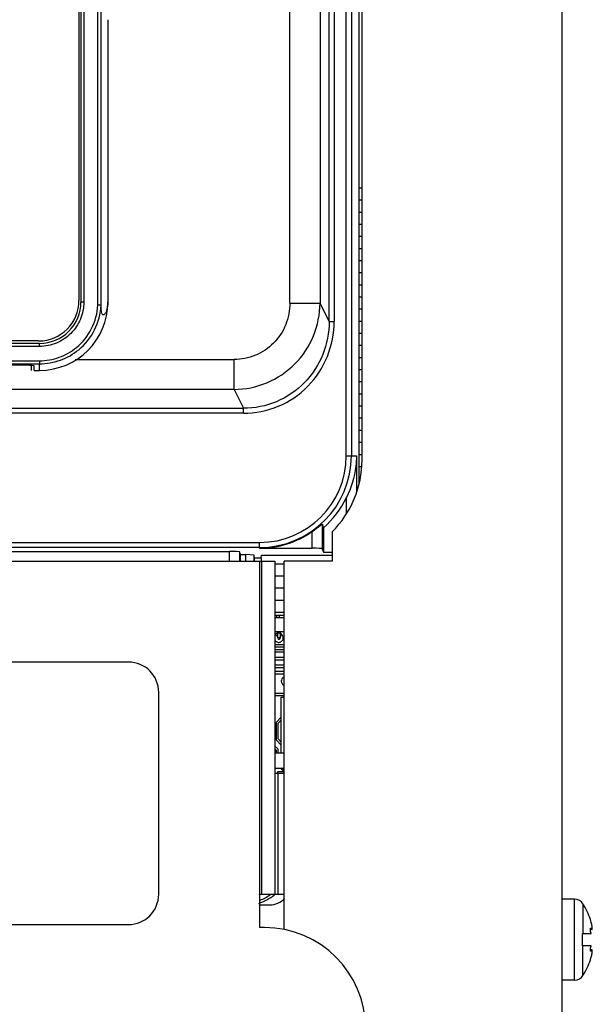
# Model space of a CAD drawing. Header units: millimetres. Extents: x 0 to 2100, y 0 to 1500.
# Tile 18 of 45: x 920 to 976, y 837 to 934. Entities that reach past the tile are written whole.
import ezdxf

# ---------------------------------------------------------------- set-up
doc = ezdxf.new("R2010")
doc.units = ezdxf.units.MM
doc.header["$LTSCALE"] = 115.5
doc.layers.get('0').update_dxf_attribs({"linetype": 'CONTINUOUS'})
for name, color, linetype in [('002_AXIS', 7, 'CONTINUOUS'), ('00_COMPONENTS', 7, 'CONTINUOUS'), ('06_SURFS', 7, 'CONTINUOUS')]:
    doc.layers.add(name, color=color, linetype=linetype)

msp = doc.modelspace()

# ---------------------------------------------------------------- linework, layer by layer
at = {"color": 3, "linetype": 'CONTINUOUS'}
for p, q in [((973.366, 462.333), (973.366, 1043.333)), ((831.866, 880.833), (944.866, 880.833)), ((944.866, 880.833), (944.866, 847.833)), ((944.866, 861.833), (945.816, 861.833)), ((944.866, 859.833), (945.816, 859.833)), ((943.366, 847.833), (945.816, 847.833)), ((943.366, 847.833), (943.366, 844.533)), ((943.866, 844.533), (943.366, 844.533))]:
    msp.add_line(p, q, dxfattribs=at)
at = {"color": 9, "linetype": 'CONTINUOUS'}
for p, q in [((943.366, 880.833), (943.366, 847.833)), ((943.566, 880.833), (943.566, 847.833)), ((945.166, 859.833), (945.166, 847.833)), ((974.576, 839.333), (974.576, 847.333)), ((975.414, 846.878), (975.414, 843.933)), ((976.162, 844.443), (976.233, 844.443)), ((975.414, 839.788), (975.414, 842.733)), ((976.162, 842.223), (976.233, 842.223))]:
    msp.add_line(p, q, dxfattribs=at)
at = {"color": 7, "linetype": 'CONTINUOUS'}
for p, q in [((930.366, 870.833), (846.366, 870.833)), ((933.366, 847.833), (933.366, 867.833)), ((944.866, 860.333), (945.816, 860.333)), ((846.366, 844.833), (930.366, 844.833)), ((976.233, 845.033), (976.151, 845.333)), ((975.366, 843.933), (976.228, 843.933)), ((975.366, 842.733), (975.366, 843.933)), ((976.31, 844.352), (976.152, 844.352)), ((976.192, 844.483), (976.233, 844.443)), ((976.228, 842.733), (975.366, 842.733)), ((976.31, 842.314), (976.152, 842.314)), ((976.233, 842.223), (976.192, 842.183)), ((976.151, 841.333), (976.233, 841.633))]:
    msp.add_line(p, q, dxfattribs=at)
for centre, radius, start, end in [((930.366, 867.833), 3, 0, 90), ((930.366, 847.833), 3, 270, 360), ((941.616, 851.818), 5.166, 288.72654, 308.69806), ((941.616, 851.818), 4.404, 292.99825, 295.19182), ((941.616, 851.818), 4.913, 291.45576, 304.8223), ((974.576, 846.333), 1, 33.05573, 90), ((972.848, 844.068), 3.518, 11.25766, 11.48095), ((972.849, 842.598), 3.518, 348.51904, 348.74234), ((974.576, 840.333), 1, 270, 326.94427)]:
    msp.add_arc(centre, radius, start, end, dxfattribs=at)
at = {"color": 3, "linetype": 'CONTINUOUS'}
msp.add_arc((943.866, 834.533), 10, 0, 90, dxfattribs=at)
at = {"color": 7, "linetype": 'CONTINUOUS'}
for points, knots in [([(976.296, 844.768), (976.291, 844.789), (976.273, 844.878), (976.251, 844.966), (976.233, 845.033)], [0, 0, 0, 0, 0.241376, 1, 1, 1, 1]), ([(976.327, 844.582), (976.326, 844.596), (976.318, 844.653), (976.307, 844.711), (976.298, 844.754)], [0, 0, 0, 0, 0.23106, 1, 1, 1, 1]), ([(976.338, 844.445), (976.338, 844.455), (976.337, 844.501), (976.332, 844.546), (976.327, 844.582)], [0, 0, 0, 0, 0.212577, 1, 1, 1, 1]), ([(976.228, 843.933), (976.215, 843.959), (976.193, 844.022), (976.169, 844.126), (976.153, 844.239), (976.15, 844.317), (976.151, 844.353)], [0, 0, 0, 0, 0.203575, 0.462787, 0.742613, 1, 1, 1, 1]), ([(976.151, 844.353), (976.151, 844.372), (976.154, 844.405), (976.161, 844.448), (976.177, 844.483), (976.192, 844.483)], [0, 0, 0, 0, 0.388936, 0.687092, 1, 1, 1, 1]), ([(976.233, 844.443), (976.245, 844.419), (976.264, 844.388), (976.291, 844.358), (976.305, 844.352), (976.31, 844.352)], [0, 0, 0, 0, 0.657935, 0.864826, 1, 1, 1, 1]), ([(976.31, 844.352), (976.314, 844.352), (976.322, 844.355), (976.326, 844.363), (976.328, 844.367)], [0, 0, 0, 0, 0.436354, 1, 1, 1, 1]), ([(976.328, 844.367), (976.33, 844.37), (976.336, 844.387), (976.337, 844.405), (976.338, 844.42)], [0, 0, 0, 0, 0.191768, 1, 1, 1, 1]), ([(976.338, 844.42), (976.338, 844.422), (976.338, 844.43), (976.338, 844.438), (976.338, 844.445)], [0, 0, 0, 0, 0.236329, 1, 1, 1, 1]), ([(976.151, 842.313), (976.15, 842.349), (976.153, 842.427), (976.169, 842.54), (976.193, 842.644), (976.215, 842.707), (976.228, 842.733)], [0, 0, 0, 0, 0.257386, 0.537213, 0.796425, 1, 1, 1, 1]), ([(976.192, 842.183), (976.177, 842.183), (976.161, 842.218), (976.154, 842.261), (976.151, 842.294), (976.151, 842.313)], [0, 0, 0, 0, 0.312909, 0.611064, 1, 1, 1, 1]), ([(976.31, 842.314), (976.305, 842.314), (976.291, 842.308), (976.264, 842.278), (976.245, 842.247), (976.233, 842.223)], [0, 0, 0, 0, 0.13517, 0.34206, 1, 1, 1, 1]), ([(976.233, 841.633), (976.239, 841.655), (976.262, 841.743), (976.282, 841.832), (976.296, 841.898)], [0, 0, 0, 0, 0.255962, 1, 1, 1, 1]), ([(976.298, 841.912), (976.302, 841.927), (976.313, 841.984), (976.322, 842.042), (976.327, 842.084)], [0, 0, 0, 0, 0.267437, 1, 1, 1, 1]), ([(976.328, 842.299), (976.326, 842.303), (976.322, 842.311), (976.314, 842.314), (976.31, 842.314)], [0, 0, 0, 0, 0.563647, 1, 1, 1, 1]), ([(976.327, 842.084), (976.329, 842.097), (976.335, 842.142), (976.338, 842.188), (976.338, 842.221)], [0, 0, 0, 0, 0.285961, 1, 1, 1, 1]), ([(976.338, 842.246), (976.338, 842.252), (976.336, 842.27), (976.333, 842.288), (976.328, 842.299)], [0, 0, 0, 0, 0.310294, 1, 1, 1, 1]), ([(976.338, 842.221), (976.338, 842.223), (976.338, 842.232), (976.338, 842.24), (976.338, 842.246)], [0, 0, 0, 0, 0.263645, 1, 1, 1, 1])]:
    msp.add_open_spline(points, degree=3, knots=knots, dxfattribs=at)
at = {"layer": '002_AXIS', "color": 3, "linetype": 'CONTINUOUS'}
for p, q in [((953.516, 890.833), (953.516, 1019.833)), ((950.566, 883.741), (950.566, 880.833)), ((945.816, 844.333), (945.816, 880.833)), ((950.566, 880.833), (945.816, 880.833))]:
    msp.add_line(p, q, dxfattribs=at)
at = {"layer": '002_AXIS', "color": 7, "linetype": 'CONTINUOUS'}
for p, q in [((974.576, 847.333), (973.366, 847.333)), ((974.576, 839.333), (973.366, 839.333))]:
    msp.add_line(p, q, dxfattribs=at)
at = {"layer": '002_AXIS', "color": 3, "linetype": 'CONTINUOUS'}
msp.add_arc((943.516, 890.833), 10, 314.82954, 360, dxfattribs=at)
at = {"layer": '002_AXIS', "color": 7, "linetype": 'CONTINUOUS'}
for start, end in [(17.92021, 33.05573), (326.94427, 342.07979)]:
    msp.add_arc((969.966, 843.333), 6.5, start, end, dxfattribs=at)
at = {"layer": '00_COMPONENTS', "color": 9, "linetype": 'CONTINUOUS'}
for p, q in [((927.341, 906.187), (927.341, 1019.199)), ((946.367, 906.391), (946.367, 1019.203)), ((949.356, 1019.203), (949.356, 906.391)), ((950.257, 904.574), (950.257, 1019.293)), ((950.755, 1019.293), (950.755, 904.574)), ((951.959, 891.273), (951.959, 1019.773)), ((952.458, 1019.773), (952.458, 891.273)), ((925.947, 1018.893), (925.947, 906.493)), ((925.947, 906.493), (925.666, 906.493)), ((946.367, 906.391), (949.356, 906.391)), ((950.257, 904.574), (949.356, 906.391)), ((950.257, 904.574), (950.755, 904.574)), ((921.549, 902.093), (855.183, 902.093)), ((921.566, 899.722), (921.566, 900.378)), ((925.088, 900.79), (940.831, 900.79)), ((940.831, 897.836), (940.831, 900.79)), ((940.831, 897.836), (887.216, 897.836)), ((940.831, 897.836), (941.759, 895.965)), ((887.216, 895.965), (941.759, 895.965)), ((941.759, 895.473), (887.216, 895.473)), ((941.759, 895.473), (941.759, 895.965)), ((951.959, 891.273), (952.97, 891.273)), ((952.97, 891.273), (952.97, 887.63)), ((951.972, 885.556), (951.972, 887.122)), ((948.583, 882.112), (948.583, 883.742)), ((949.583, 884.474), (949.583, 882.06)), ((887.216, 882.68), (943.366, 882.68)), ((943.366, 882.112), (943.366, 882.68)), ((943.366, 882.181), (887.216, 882.181)), ((940.383, 880.833), (940.383, 881.787)), ((941.383, 881.735), (941.383, 880.833))]:
    msp.add_line(p, q, dxfattribs=at)
at = {"layer": '00_COMPONENTS', "color": 7, "linetype": 'CONTINUOUS'}
for p, q in [((927.661, 906.178), (927.661, 1019.208)), ((953.219, 888.556), (953.219, 1019.773)), ((925.466, 1018.743), (925.466, 906.643)), ((925.666, 1018.893), (925.666, 906.493)), ((928.337, 934.458), (928.337, 906.493)), ((921.566, 902.393), (855.166, 902.393)), ((921.466, 902.643), (855.266, 902.643)), ((920.766, 899.722), (920.766, 900.191)), ((921.016, 899.722), (921.016, 900.159)), ((921.016, 899.722), (921.566, 899.722)), ((949.697, 884.117), (949.697, 881.718)), ((887.216, 881.787), (940.383, 881.787)), ((941.471, 881.472), (941.383, 881.735)), ((943.366, 882.112), (948.583, 882.112)), ((949.583, 882.06), (949.697, 881.718)), ((949.697, 881.718), (950.566, 881.718)), ((941.471, 880.833), (941.471, 881.472)), ((941.471, 881.472), (942.018, 881.472)), ((942.018, 880.833), (942.018, 881.472)), ((942.825, 881.43), (942.018, 881.472)), ((942.825, 880.833), (942.825, 881.43)), ((942.871, 881.158), (942.825, 881.43)), ((942.871, 880.833), (942.871, 881.158)), ((942.871, 881.158), (943.523, 881.158)), ((943.523, 881.158), (943.567, 881.42)), ((943.523, 881.158), (943.523, 880.833)), ((943.567, 881.42), (950.566, 881.42)), ((945.816, 875.433), (944.866, 875.433)), ((944.866, 875.233), (945.816, 875.233)), ((945.051, 875.433), (945.051, 875.233)), ((945.351, 875.233), (945.351, 875.433)), ((945.816, 873.833), (944.866, 873.833)), ((945.141, 873.833), (945.141, 873.258)), ((945.441, 873.258), (945.441, 873.833)), ((945.185, 873.789), (944.948, 873.551)), ((944.948, 873.551), (945.264, 873.196)), ((945.264, 873.196), (945.596, 873.538)), ((945.596, 873.538), (945.409, 873.775)), ((945.816, 872.538), (944.866, 872.538)), ((944.866, 872.328), (945.816, 872.328)), ((945.734, 872.04), (944.866, 872.04)), ((945.808, 872.009), (945.734, 872.04)), ((944.866, 871.83), (945.691, 871.83)), ((945.691, 871.278), (944.866, 871.278)), ((944.866, 871.068), (945.734, 871.068)), ((945.691, 871.83), (945.756, 871.765)), ((945.756, 871.344), (945.691, 871.278)), ((945.734, 871.068), (945.808, 871.099)), ((945.756, 871.765), (945.756, 871.344)), ((945.734, 870.516), (944.866, 870.516)), ((944.866, 870.306), (945.691, 870.306)), ((945.691, 870.306), (945.756, 870.241)), ((945.756, 869.947), (945.691, 869.881)), ((945.808, 870.485), (945.734, 870.516)), ((945.756, 870.241), (945.756, 869.947)), ((945.691, 869.881), (944.866, 869.881)), ((944.866, 869.671), (945.734, 869.671)), ((945.734, 869.671), (945.808, 869.702)), ((945.816, 867.722), (944.866, 867.722)), ((944.866, 867.512), (945.816, 867.512)), ((945.508, 867.365), (945.816, 867.365)), ((945.508, 861.833), (945.508, 867.365)), ((945.508, 865.365), (945.025, 864.881)), ((945.204, 864.764), (945.508, 865.068)), ((945.025, 864.881), (944.994, 864.807)), ((944.994, 864.807), (944.994, 863.172)), ((945.204, 863.216), (945.204, 864.764)), ((944.994, 863.172), (945.025, 863.098)), ((945.025, 863.098), (945.508, 862.615)), ((945.508, 862.912), (945.204, 863.216)), ((944.865, 862.178), (944.929, 862.178)), ((944.972, 862.388), (944.866, 862.388)), ((944.929, 862.178), (944.994, 862.113)), ((945.046, 862.357), (944.972, 862.388)), ((945.173, 862.23), (945.046, 862.357)), ((945.204, 862.156), (945.173, 862.23)), ((945.204, 861.902), (945.204, 862.156)), ((944.929, 861.88), (944.866, 861.88)), ((944.994, 861.946), (944.929, 861.88)), ((944.994, 862.113), (944.994, 861.946)), ((945.173, 861.828), (945.204, 861.902)), ((945.654, 860.333), (945.548, 860.215)), ((945.548, 860.215), (945.76, 860.003)), ((945.716, 860.336), (945.716, 859.983)), ((945.166, 859.983), (945.816, 859.983)), ((945.166, 859.833), (945.166, 859.983)), ((943.366, 846.773), (944.366, 846.773))]:
    msp.add_line(p, q, dxfattribs=at)
for centre, radius, start, end in [((921.466, 906.643), 4, 270, 360), ((921.566, 906.493), 6.771, 270, 360), ((921.566, 906.493), 4.1, 269.99307, 360), ((943.366, 891.273), 9.555, 311.4991, 334.24748), ((943.366, 891.273), 9.161, 270, 304.71417), ((1078.971, 925.501), 135.736, 197.59306, 197.75124), ((945.269, 873.231), 0.453, 134.91484, 153.82367), ((945.266, 873.233), 0.449, 42.7951, 44.96976), ((945.967, 868.932), 0.451, 109.65523, 121.23496), ((945.868, 860.535), 0.453, 206.78117, 224.90961), ((945.866, 860.535), 0.452, 250.37587, 263.4959), ((944.366, 848.773), 2, 270, 317.54853)]:
    msp.add_arc(centre, radius, start, end, dxfattribs=at)
at = {"layer": '00_COMPONENTS', "color": 9, "linetype": 'CONTINUOUS'}
for centre, radius, start, end in [((888.366, 18074.3), 17173.954, 269.8892389, 270.1107611), ((888.366, 18057.55), 17156.904, 269.8891834, 270.1108166), ((943.366, 891.273), 9.092, 270, 360), ((943.366, 891.273), 8.593, 270, 360)]:
    msp.add_arc(centre, radius, start, end, dxfattribs=at)
at = {"layer": '00_COMPONENTS', "color": 7, "linetype": 'CONTINUOUS'}
for centre, major_axis, ratio, start_param, end_param in [((918.416, 900.159), (2.6, 0), 0.034921, 6.283185, 7.853982), ((940.383, 881.734), (1, 0), 0.052408, 0.017453, 1.570796), ((948.583, 882.059), (1, 0), 0.052408, 0.017453, 1.570796)]:
    msp.add_ellipse(centre, major_axis=major_axis, ratio=ratio, start_param=start_param, end_param=end_param, dxfattribs=at)
at = {"layer": '00_COMPONENTS', "color": 9, "linetype": 'CONTINUOUS'}
for points, knots in [([(925.947, 906.493), (925.947, 905.92), (925.718, 904.763), (924.739, 903.301), (923.277, 902.322), (922.121, 902.093), (921.549, 902.093)], [0, 0, 0, 0, 0.250194, 0.500256, 0.750164, 1, 1, 1, 1]), ([(925.225, 901.998), (925.842, 902.505), (926.878, 903.792), (927.299, 905.388), (927.341, 906.187)], [0, 0, 0, 0, 0.499843, 1, 1, 1, 1]), ([(925.441, 901.772), (926.09, 902.307), (927.177, 903.661), (927.618, 905.341), (927.661, 906.181)], [0, 0, 0, 0, 0.499858, 1, 1, 1, 1]), ([(940.831, 897.836), (941.941, 897.842), (944.182, 898.295), (947.011, 900.204), (948.902, 903.042), (949.35, 905.282), (949.356, 906.391)], [0, 0, 0, 0, 0.250093, 0.500196, 0.750184, 1, 1, 1, 1]), ([(946.367, 906.391), (946.367, 905.664), (946.086, 904.197), (944.863, 902.332), (943.019, 901.081), (941.555, 900.791), (940.831, 900.79)], [0, 0, 0, 0, 0.250628, 0.500623, 0.750251, 1, 1, 1, 1]), ([(941.759, 895.473), (942.936, 895.473), (945.318, 895.946), (948.316, 897.984), (950.3, 901.014), (950.755, 903.396), (950.755, 904.574)], [0, 0, 0, 0, 0.249987, 0.499937, 0.749926, 1, 1, 1, 1]), ([(950.257, 904.574), (950.258, 903.459), (949.83, 901.207), (947.958, 898.338), (945.124, 896.411), (942.872, 895.965), (941.759, 895.966)], [0, 0, 0, 0, 0.25022, 0.500216, 0.750083, 1, 1, 1, 1]), ([(921.549, 902.093), (921.549, 902.131), (921.551, 902.2), (921.55, 902.3), (921.562, 902.347), (921.558, 902.393), (921.566, 902.393)], [0, 0, 0, 0, 0.380738, 0.704719, 0.921136, 1, 1, 1, 1]), ([(921.549, 900.678), (922.21, 900.679), (923.541, 900.91), (924.714, 901.578), (925.225, 901.998)], [0, 0, 0, 0, 0.49997, 1, 1, 1, 1]), ([(921.549, 900.678), (921.549, 900.64), (921.551, 900.572), (921.551, 900.477), (921.562, 900.421), (921.559, 900.383), (921.566, 900.378)], [0, 0, 0, 0, 0.373133, 0.693062, 0.911817, 1, 1, 1, 1])]:
    msp.add_open_spline(points, degree=3, knots=knots, dxfattribs=at)
at = {"layer": '00_COMPONENTS', "color": 7, "linetype": 'CONTINUOUS'}
for points, knots in [([(927.661, 906.177), (927.629, 906.175), (927.523, 906.191), (927.416, 906.185), (927.341, 906.187)], [0, 0, 0, 0, 0.300214, 1, 1, 1, 1]), ([(928.337, 906.493), (928.337, 906.214), (928.288, 905.83), (928.112, 905.425), (928.001, 905.27), (927.883, 905.201), (927.776, 905.265), (927.723, 905.421), (927.671, 905.727), (927.664, 905.995), (927.661, 906.178)], [0, 0, 0, 0, 0.342581, 0.466308, 0.537214, 0.579287, 0.615485, 0.673199, 0.775085, 1, 1, 1, 1]), ([(921.566, 900.378), (922.262, 900.379), (923.666, 900.624), (924.903, 901.329), (925.441, 901.772)], [0, 0, 0, 0, 0.499975, 1, 1, 1, 1]), ([(952.97, 891.273), (952.964, 890.922), (952.863, 889.494), (952.44, 888.093), (951.972, 887.122)], [0, 0, 0, 0, 0.245779, 1, 1, 1, 1]), ([(949.583, 884.474), (949.58, 884.483), (949.528, 884.442), (949.478, 884.413), (949.367, 884.324), (949.189, 884.187), (948.924, 883.983), (948.702, 883.824), (948.583, 883.742)], [0, 0, 0, 0, 0.023544, 0.093767, 0.201376, 0.335544, 0.652263, 1, 1, 1, 1]), ([(944.862, 873.035), (944.905, 872.946), (945.058, 872.794), (945.375, 872.761), (945.646, 872.93), (945.716, 873.134), (945.716, 873.233)], [0, 0, 0, 0, 0.249999, 0.499998, 0.749996, 1, 1, 1, 1]), ([(945.204, 873.135), (945.227, 873.119), (945.283, 873.1), (945.341, 873.114), (945.365, 873.128)], [0, 0, 0, 0, 0.5, 1, 1, 1, 1]), ([(945.365, 873.128), (945.388, 873.14), (945.427, 873.179), (945.441, 873.232), (945.441, 873.258)], [0, 0, 0, 0, 0.499993, 1, 1, 1, 1]), ([(945.716, 873.233), (945.716, 873.289), (945.695, 873.401), (945.634, 873.498), (945.596, 873.539)], [0, 0, 0, 0, 0.500005, 1, 1, 1, 1]), ([(945.516, 868.933), (945.516, 868.842), (945.574, 868.657), (945.729, 868.54), (945.815, 868.509)], [0, 0, 0, 0, 0.500002, 1, 1, 1, 1])]:
    msp.add_open_spline(points, degree=3, knots=knots, dxfattribs=at)
for points in [[(945.139, 873.665), (945.068, 873.644), (945.001, 873.604), (944.949, 873.552)], [(945.441, 873.647), (945.348, 873.687), (945.236, 873.693), (945.139, 873.665)], [(945.141, 873.258), (945.141, 873.212), (945.167, 873.162), (945.204, 873.135)], [(945.584, 873.551), (945.544, 873.592), (945.494, 873.625), (945.441, 873.647)], [(945.581, 869.166), (945.539, 869.097), (945.516, 869.014), (945.516, 868.933)], [(945.733, 869.318), (945.672, 869.281), (945.618, 869.227), (945.581, 869.166)], [(945.548, 860.215), (945.594, 860.168), (945.653, 860.131), (945.715, 860.109)]]:
    msp.add_open_spline(points, degree=3, dxfattribs=at)
at = {"layer": '06_SURFS', "color": 7, "linetype": 'CONTINUOUS'}
for p, q in [((953.516, 917.773), (953.219, 917.773)), ((953.516, 916.573), (953.219, 916.573)), ((953.516, 915.373), (953.219, 915.373)), ((953.516, 914.173), (953.219, 914.173)), ((953.516, 912.973), (953.219, 912.973)), ((953.516, 911.773), (953.219, 911.773)), ((953.516, 910.573), (953.219, 910.573)), ((953.516, 909.373), (953.219, 909.373)), ((953.516, 908.173), (953.219, 908.173)), ((953.516, 906.973), (953.219, 906.973)), ((953.516, 905.773), (953.219, 905.773)), ((953.516, 904.573), (953.219, 904.573)), ((953.516, 903.373), (953.219, 903.373)), ((953.516, 902.173), (953.219, 902.173)), ((953.516, 900.973), (953.219, 900.973)), ((953.516, 899.773), (953.219, 899.773)), ((953.516, 898.573), (953.219, 898.573)), ((953.516, 897.373), (953.219, 897.373)), ((953.516, 896.173), (953.219, 896.173)), ((953.516, 894.973), (953.219, 894.973)), ((953.516, 893.773), (953.219, 893.773)), ((953.516, 892.573), (953.219, 892.573)), ((953.516, 891.373), (953.219, 891.373)), ((953.458, 890.173), (953.219, 890.173)), ((953.331, 888.973), (953.219, 888.973)), ((944.866, 880.573), (945.816, 880.573)), ((944.866, 879.373), (945.816, 879.373)), ((944.866, 878.173), (945.816, 878.173)), ((944.866, 876.973), (945.816, 876.973)), ((944.866, 875.773), (945.816, 875.773))]:
    msp.add_line(p, q, dxfattribs=at)

doc.saveas('drawing.dxf')
